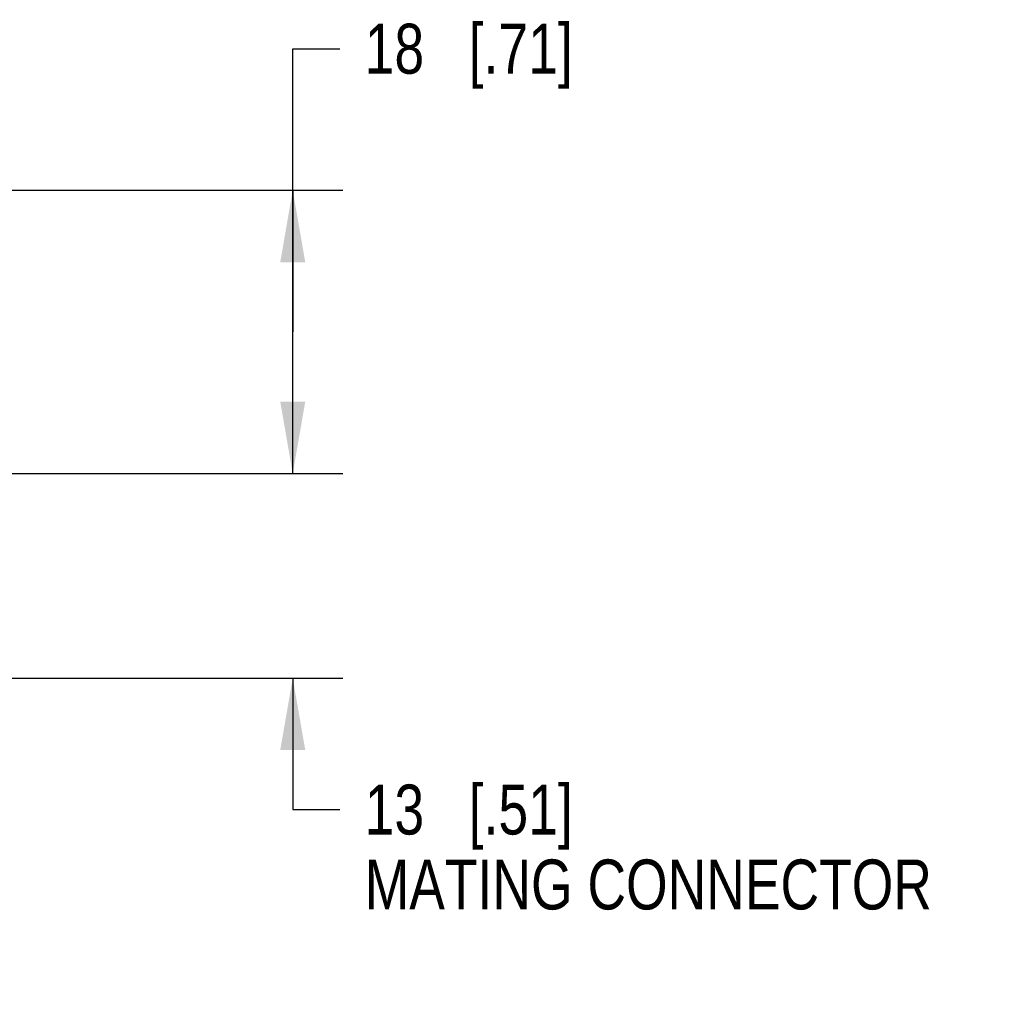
# Model space of a CAD drawing. Header units: inches. Extents: x 0 to 34, y 0 to 22.
# Tile 41 of 43: x 28.2 to 30.7, y 15.6 to 18. Entities that reach past the tile are written whole.
import ezdxf

# ---------------------------------------------------------------- set-up
doc = ezdxf.new("R2010")
doc.units = ezdxf.units.IN
doc.header["$LTSCALE"] = 1.87
doc.header["$MEASUREMENT"] = 0
doc.layers.get('0').update_dxf_attribs({"linetype": 'CONTINUOUS'})
doc.layers.add('DIMENSIONS', color=7, linetype='CONTINUOUS')
doc.styles.get("Standard").update_dxf_attribs({"font": 'txt', "width": 0.8})
doc.dimstyles.new('DIMSTYLE_7', dxfattribs={"dimtxt": 0.125, "dimasz": 0.18, "dimexe": 0.18, "dimexo": 0.0625, "dimgap": 0.09, "dimtad": 0, "dimtih": 1, "dimtoh": 1, "dimdec": 1, "dimdsep": 46, "dimtxsty": 'STANDARD', "dimblk": '_FILLED', "dimblk1": '_FILLED', "dimblk2": '_FILLED', "dimcen": 0.09, "dimadec": 0, "dimazin": 0, "dimtfac": 1, "dimtdec": 1, "dimtofl": 0, "dimtmove": 0, "dimatfit": 3, "dimldrblk": '_FILLED', "dimfxl": 1, "dimtolj": 1, "dimarcsym": 0})

# ---------------------------------------------------------------- blocks, each defined once
blk = doc.blocks.new('_FILLED')
at = {"color": 0, "linetype": 'BYBLOCK'}
blk.add_solid([(0, 0), (-1, 0.174), (-1, -0.174)], dxfattribs=at)
blk = doc.blocks.new('*D8')
at = {"layer": 'DIMENSIONS', "color": 2, "linetype": 'CONTINUOUS'}
for p, q in [((28.9313, 16.8862), (28.9313, 17.2462)), ((27.9012, 16.8862), (29.0563, 16.8862)), ((27.9012, 16.3744), (29.0563, 16.3744)), ((28.9313, 16.3744), (28.9313, 16.0457)), ((28.9313, 16.0457), (29.0488, 16.0457))]:
    blk.add_line(p, q, dxfattribs=at)
at = {"layer": 'DIMENSIONS', "color": 2, "linetype": 'CONTINUOUS', "xscale": 0.18, "yscale": 0.18, "zscale": 0.18}
for p, rotation in [((28.9313, 16.8862), 270), ((28.9313, 16.3744), 90)]:
    blk.add_blockref('_FILLED', p, dxfattribs=dict(at, rotation=rotation))
at = {"layer": 'DIMENSIONS', "color": 2, "linetype": 'CONTINUOUS', "insert": (29.1113, 16.1082), "char_height": 0.125, "width": 1.6, "attachment_point": 1, "line_spacing_factor": 0.9}
blk.add_mtext('13{\\Ftxt.shx;\\W1.000000;\\H0.125000; }[.51]\\PMATING CONNECTOR', dxfattribs=at)
blk = doc.blocks.new('*D9')
at = {"layer": 'DIMENSIONS', "color": 2, "linetype": 'CONTINUOUS'}
for p, q in [((28.9313, 17.2405), (28.9313, 17.9491)), ((28.9313, 17.9491), (29.0488, 17.9491)), ((28.1465, 17.5949), (29.0563, 17.5949)), ((28.9313, 17.5949), (28.9313, 17.2405)), ((28.9313, 16.8862), (28.9313, 17.2405)), ((27.9012, 16.8862), (29.0563, 16.8862))]:
    blk.add_line(p, q, dxfattribs=at)
at = {"layer": 'DIMENSIONS', "color": 2, "linetype": 'CONTINUOUS', "xscale": 0.18, "yscale": 0.18, "zscale": 0.18}
for p, rotation in [((28.9313, 17.5949), 90), ((28.9313, 16.8862), 270)]:
    blk.add_blockref('_FILLED', p, dxfattribs=dict(at, rotation=rotation))
at = {"layer": 'DIMENSIONS', "color": 2, "linetype": 'CONTINUOUS', "insert": (29.1113, 18.0116), "char_height": 0.125, "width": 0.825, "attachment_point": 1, "line_spacing_factor": 0.9}
blk.add_mtext('18{\\Ftxt.shx;\\W1.000000;\\H0.125000; }[.71]', dxfattribs=at)

msp = doc.modelspace()

# ---------------------------------------------------------------- dimensions: what is measured, and where the dimension line sits
at = {"layer": 'DIMENSIONS', "color": 2, "linetype": 'CONTINUOUS'}
dim = msp.add_linear_dim(base=(28.9313, 17.5949), p1=(27.9012, 16.8862), p2=(28.1465, 17.5949), angle=90, dimstyle='DIMSTYLE_7', dxfattribs=at)
dim.commit()
dim.dimension.update_dxf_attribs({"geometry": '*D9', "text_midpoint": (29.5238, 17.9491), "dimtype": 160})
dim = msp.add_linear_dim(base=(28.9313, 16.8862), p1=(27.9012, 16.3744), p2=(27.9012, 16.8862), angle=90, text='<>\\PMATING CONNECTOR', dimstyle='DIMSTYLE_7', dxfattribs=at)
dim.commit()
dim.dimension.update_dxf_attribs({"geometry": '*D8', "text_midpoint": (29.9113, 15.9363), "dimtype": 160})

doc.saveas('drawing.dxf')
